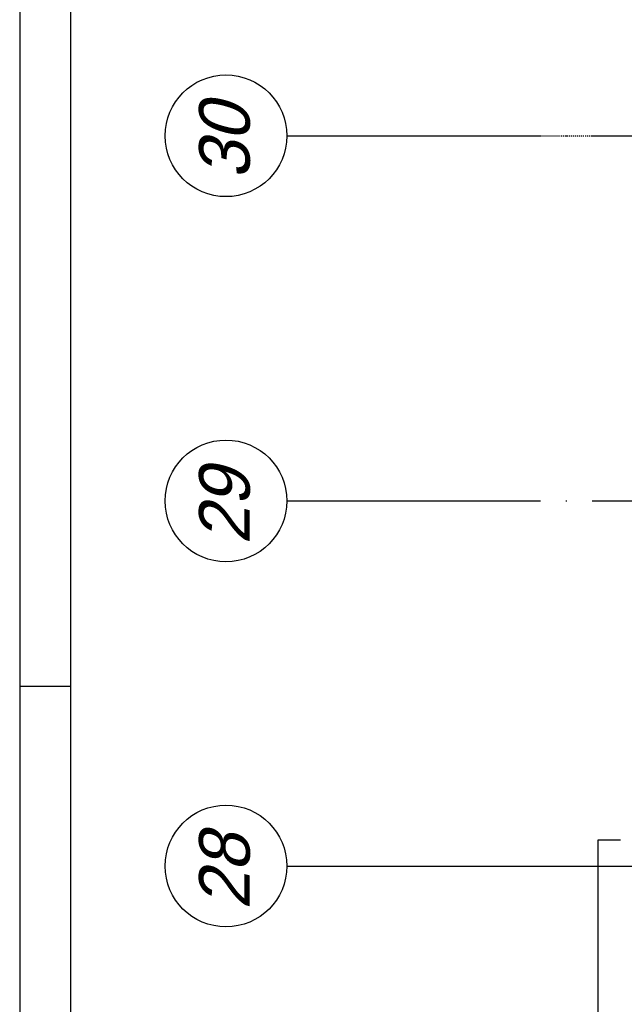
# Model space of a CAD drawing. Extents: x 0 to 1189, y 0 to 841.
# Tile 4 of 24: x 20 to 80, y 563 to 660. Entities that reach past the tile are written whole.
import ezdxf
from ezdxf.enums import TextEntityAlignment as Align

# ---------------------------------------------------------------- set-up
doc = ezdxf.new("R2010")
doc.units = 0
doc.header["$MEASUREMENT"] = 0
doc.header["$PDSIZE"] = 2
doc.linetypes.add('B0304', pattern=[6, 5, -0.5, 0, -0.5])
doc.linetypes.add('DASHDOT', pattern=[25.4, 12.7, -6.35, 0, -6.35])
doc.layers.get('0').update_dxf_attribs({"linetype": 'CONTINUOUS'})
doc.layers.add('AL$1A---_ALGEMEEN', color=8, linetype='CONTINUOUS')
doc.layers.add('STRAMIEN', color=1, linetype='CONTINUOUS')
doc.styles.add('STYLE1', font='b-gbp', dxfattribs={"oblique": 15})

# ---------------------------------------------------------------- blocks, each defined once
blk = doc.blocks.new('-STR-H2')
at = {"layer": 'AL$1A---_ALGEMEEN', "linetype": 'DASHDOT', "ltscale": 0.5}
blk.add_line((-3600, 0), (-9880, 0), dxfattribs=at)
at = {"layer": 'AL$1A---_ALGEMEEN', "linetype": 'Continuous', "ltscale": 2}
blk.add_circle((-10000, 0), 120, dxfattribs=at)
for p in [(-8560, 0), (-4960, 0)]:
    blk.add_point(p, dxfattribs=at)

msp = doc.modelspace()

# ---------------------------------------------------------------- linework, layer by layer
at = {"color": 4}
msp.add_line((20, 836), (20, 5), dxfattribs=at)
at = {"color": 6}
msp.add_line((25, 831), (25, 10), dxfattribs=at)
at = {"color": 7}
msp.add_line((20, 594), (25, 594), dxfattribs=at)
at = {"layer": 'AL$1A---_ALGEMEEN', "ltscale": 2}
for p, q in [((76.991, 578.839), (76.991, 558.259)), ((79.241, 578.839), (76.991, 578.839)), ((79.241, 578.839), (76.991, 578.839)), ((76.991, 578.839), (76.991, 558.259))]:
    msp.add_line(p, q, dxfattribs=at)
at = {"layer": 'AL$1A---_ALGEMEEN', "linetype": 'DASHDOT'}
msp.add_line((69.597, 576.278), (129.318, 576.278), dxfattribs=at)
at = {"layer": 'STRAMIEN', "color": 8, "linetype": 'B0304', "ltscale": 5}
for p, q in [((46.341, 648.278), (915.441, 648.278)), ((46.341, 612.278), (915.441, 612.278)), ((46.341, 576.278), (915.441, 576.278))]:
    msp.add_line(p, q, dxfattribs=at)
at = {"layer": 'STRAMIEN', "color": 8}
for centre in [(40.341, 648.278), (40.341, 612.278), (40.341, 576.278)]:
    msp.add_circle(centre, 6, dxfattribs=at)

# ---------------------------------------------------------------- block references
at = {"layer": 'AL$1A---_ALGEMEEN', "linetype": 'Continuous', "ltscale": 2, "xscale": 0.01000000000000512, "yscale": 0.009999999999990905, "zscale": 0.00999999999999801, "rotation": 180}
for p in [(34.741, 648.278), (34.741, 576.278)]:
    msp.add_blockref('-STR-H2', p, dxfattribs=at)

# ---------------------------------------------------------------- texts
at = {"layer": 'STRAMIEN', "color": 8, "style": 'STYLE1', "oblique": 15}
for s, p in [('30', (44.188, 643.971)), ('29', (44.188, 607.971)), ('28', (44.188, 571.971))]:
    msp.add_text(s, height=5, rotation=90, dxfattribs=at).set_placement(p, align=Align.BOTTOM_LEFT)

doc.saveas('drawing.dxf')
